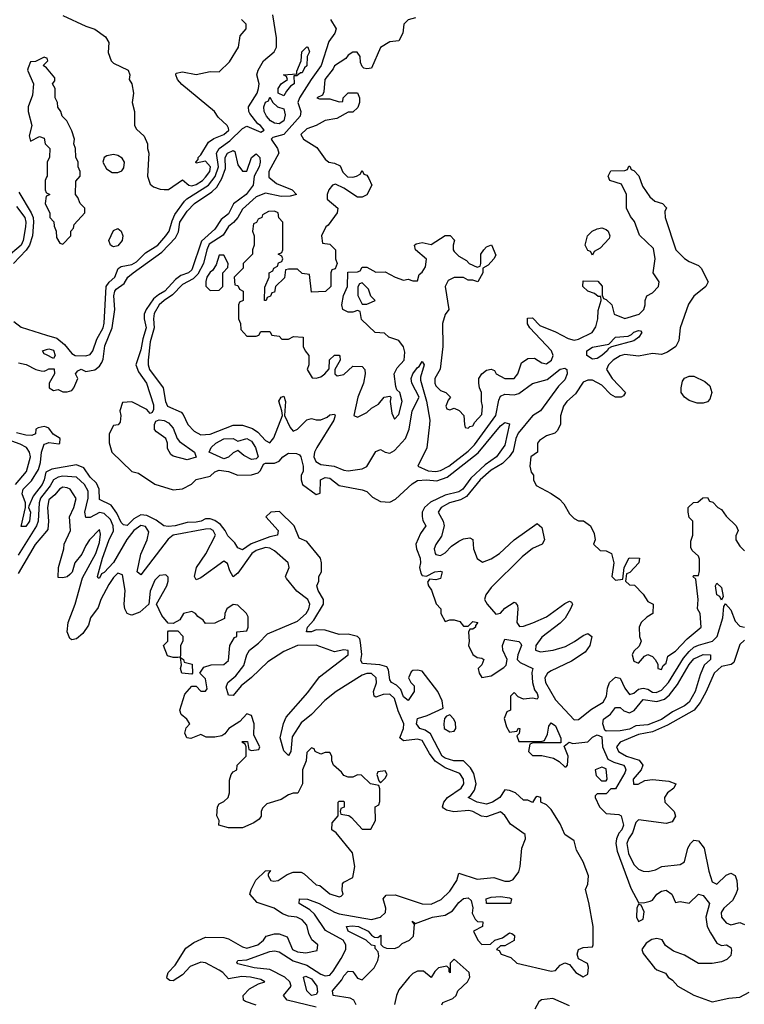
# Model space of a CAD drawing. Header units: inches. Extents: x 2601682 to 2755810, y 449311 to 584050.
# Tile 116 of 256: x 2659884 to 2663029, y 471512 to 475789. Entities that reach past the tile are written whole.
import ezdxf

# ---------------------------------------------------------------- set-up
doc = ezdxf.new("R2010")
doc.units = ezdxf.units.IN
doc.header["$MEASUREMENT"] = 0
doc.layers.add('C6457', color=7, linetype='Continuous')
doc.layers.add('C6467', color=7, linetype='Continuous')

msp = doc.modelspace()

# ---------------------------------------------------------------- linework, layer by layer
at = {"layer": 'C6457', "color": 2}
for points, elevation in [([(2660000, 475622.7), (2659990, 475626), (2659952, 475608), (2659930, 475606), (2659919.6, 475580.4), (2659918, 475570), (2659942.8, 475510), (2659939.1, 475460.9), (2659920.7, 475410), (2659920.7, 475390), (2659936, 475330), (2659924, 475284), (2659930, 475262), (2659970, 475282), (2659990, 475274), (2659994, 475250), (2660000, 475244)], 10), ([(2660000, 475580.7), (2659986, 475590), (2660000, 475604)], 10), ([(2660000, 475105), (2659994, 475090), (2659994, 475050), (2659998, 475038), (2660000, 475037)], 10), ([(2659879.8, 475039.8), (2659932.9, 474950), (2659941.7, 474930), (2659944, 474910), (2659939, 474850), (2659926, 474810), (2659912.1, 474787.9), (2659856.5, 474730)], 6), ([(2660000, 475023), (2659998, 475022), (2659994, 474990), (2660000, 474978)], 10), ([(2659870, 474978), (2659905.3, 474930), (2659910.2, 474910), (2659908.7, 474890), (2659899.1, 474830), (2659890.2, 474810), (2659824.7, 474755.3)], 2), ([(2659858.2, 474478.2), (2659890, 474453.4), (2660000, 474419.1)], 6), ([(2660000, 474333), (2659990, 474338), (2659982, 474350), (2660000, 474355.7)], 2), ([(2659878, 474298), (2659911.6, 474291.6), (2659954, 474270), (2659976.4, 474263.6), (2659990, 474262), (2660000, 474267)], 2), ([(2660000, 474018.7), (2659990, 474022), (2659963.6, 474016.4), (2659954, 474010), (2659952, 473990), (2659936.8, 473983.2), (2659910, 473983.6), (2659870, 473994)], 2), ([(2659865.3, 473770), (2659913, 473827), (2659929.8, 473890), (2659926.2, 473910), (2659912.8, 473930), (2659885.8, 473945.8), (2659850, 473958.5)], 6), ([(2660000, 473825), (2659996.7, 473823.3), (2659990.2, 473790), (2659981.1, 473770), (2659941.3, 473718.7), (2659923.6, 473676.4), (2659922, 473670), (2659930.2, 473650.2), (2659925.5, 473610), (2659910, 473587.6), (2659890, 473588), (2659908.3, 473670), (2659908, 473690), (2659893.6, 473730), (2659898.9, 473750), (2659934.3, 473785.7), (2659965.3, 473834.7), (2659973.8, 473866.2), (2659977.6, 473910), (2659990, 473944.7), (2660000, 473948.3)], 2), ([(2660000, 473743.3), (2659973.2, 473710), (2659967.3, 473690), (2659963.8, 473610), (2659956.5, 473590), (2659876.5, 473463.5)], 6), ([(2660000, 473567.1), (2659950, 473509.4), (2659877.4, 473382.6)], 10)]:
    msp.add_lwpolyline(points, dxfattribs=dict(at, elevation=elevation))
at = {"layer": 'C6467', "color": 2}
for points, elevation in [([(2660000, 474419.1), (2660045.1, 474405.1), (2660077.8, 474377.8), (2660110, 474338.4), (2660124, 474330), (2660170, 474328.9), (2660190, 474334.9), (2660201.3, 474350), (2660218, 474402), (2660245.3, 474450), (2660250.8, 474470.8), (2660258.7, 474630), (2660271.4, 474648.6), (2660295.8, 474670), (2660311.1, 474708.9), (2660323.5, 474716.5), (2660370, 474725.4), (2660390, 474736.9), (2660430, 474776.1), (2660482.6, 474810), (2660518.5, 474850), (2660532.8, 474870), (2660544.8, 474915.2), (2660557.4, 474942.5), (2660599.6, 475000.4), (2660609.2, 475010.8), (2660702.4, 475070), (2660731.7, 475108.3), (2660747.2, 475150), (2660737.1, 475210), (2660749.9, 475230.1), (2660796.4, 475263.6), (2660850, 475317.1), (2660870, 475326), (2660930, 475300.5), (2660945.2, 475310), (2660929.2, 475330), (2660917.1, 475337.1), (2660882, 475382), (2660877.6, 475390), (2660877.4, 475410), (2660913.8, 475470), (2660920.8, 475490), (2660923.1, 475510), (2660913.6, 475550), (2660918.7, 475570), (2660941.3, 475610), (2660988, 475650), (2660997.6, 475670), (2660998.2, 475710), (2660982.7, 475810)], 6), ([(2660070, 475806.8), (2660170, 475760.5), (2660210, 475747.7), (2660255.3, 475715.3), (2660271, 475690), (2660267.1, 475647.1), (2660281, 475610), (2660290, 475601), (2660354, 475570), (2660362, 475550), (2660358, 475530), (2660370.7, 475510.7), (2660377.3, 475470), (2660371.3, 475430), (2660382, 475390), (2660382, 475330), (2660390, 475314), (2660423.6, 475283.6), (2660438, 475250), (2660438, 475230), (2660444.7, 475210), (2660438, 475110), (2660450, 475074), (2660463.6, 475063.6), (2660492.7, 475052.7), (2660510, 475052), (2660530, 475052), (2660590, 475094), (2660618, 475070), (2660630, 475067.2), (2660650, 475072.7), (2660676.3, 475090), (2660690, 475104.9), (2660709.4, 475130), (2660712.3, 475150), (2660690, 475174), (2660650, 475166), (2660648, 475170), (2660658, 475182), (2660658, 475190), (2660670, 475202), (2660703.3, 475256.7), (2660726.6, 475273.4), (2660770, 475290.8), (2660791.2, 475310), (2660790, 475318), (2660784, 475330), (2660745.1, 475365.1), (2660729.2, 475390), (2660587.3, 475507.3), (2660569.2, 475530), (2660561.2, 475550), (2660563.2, 475556.8), (2660590, 475562.8), (2660650, 475550.8), (2660710, 475564), (2660750, 475562), (2660794.2, 475605.8), (2660834, 475670), (2660840.4, 475719.6), (2660866, 475750), (2660866, 475770), (2660846, 475790)], 10), ([(2661602, 475798), (2661570, 475788.7), (2661551.3, 475770), (2661546, 475730), (2661530, 475698), (2661490, 475693.2), (2661450, 475668.7), (2661410, 475578), (2661390, 475575.3), (2661378, 475578), (2661370, 475586), (2661363.1, 475603.1), (2661362, 475630), (2661348.4, 475648.4), (2661330, 475648.7), (2661310, 475635.3), (2661299.8, 475620.2), (2661250, 475588.7), (2661244.4, 475575.6), (2661208, 475530), (2661203.6, 475476.4), (2661198, 475462), (2661174, 475450), (2661184.7, 475444.7), (2661230, 475444.7), (2661270, 475432), (2661286, 475434), (2661288, 475450), (2661310, 475471.3), (2661350, 475472), (2661358, 475450), (2661358, 475430), (2661351.6, 475408.4), (2661330, 475388), (2661310, 475388), (2661259.8, 475360.2), (2661210, 475351.8), (2661170.5, 475329.5), (2661130, 475314.5), (2661104, 475290), (2661116, 475270), (2661173.4, 475233.4), (2661210, 475182.8), (2661226, 475170), (2661250, 475166), (2661274.4, 475154.4), (2661286.8, 475126.8), (2661306, 475106), (2661330, 475104.7), (2661346, 475110), (2661362, 475118), (2661370, 475134), (2661378, 475118), (2661390, 475114), (2661399.8, 475099.8), (2661412, 475070), (2661390, 475028), (2661370, 475018), (2661350, 475018), (2661290, 475058), (2661254.6, 475074.6), (2661242, 475070), (2661226, 475050), (2661218, 475030), (2661218, 475010), (2661264.7, 474970), (2661261, 474950), (2661222.8, 474897.2), (2661212, 474890), (2661194, 474850), (2661198, 474818), (2661230, 474814), (2661254, 474790), (2661254, 474750), (2661262, 474730), (2661252.7, 474707.3), (2661238, 474702), (2661234, 474690), (2661234, 474630), (2661211.6, 474608.4), (2661150, 474606), (2661142, 474682), (2661110, 474686), (2661090, 474706), (2661050, 474706), (2661038, 474702), (2661032.7, 474667.3), (2660994, 474630), (2660990, 474606), (2660978, 474602), (2660972, 474588), (2660958, 474582), (2660954, 474570), (2660946, 474570), (2660947.3, 474627.3), (2660966, 474670), (2660966, 474690), (2660982, 474698), (2660986, 474710), (2661002, 474718), (2661007.3, 474732.7), (2661022, 474738), (2661026, 474750), (2661022, 474762), (2661006, 474770), (2661022, 474778), (2661026, 474790), (2661026, 474910), (2661008.4, 474928.4), (2661006, 474950), (2660990, 474958), (2660963.6, 474956.4), (2660938, 474942), (2660934, 474930), (2660918, 474922), (2660912, 474908), (2660898, 474902), (2660894, 474870), (2660902, 474850), (2660902, 474810), (2660894, 474790), (2660894, 474770), (2660854, 474730), (2660854, 474710), (2660814, 474670), (2660818, 474638), (2660830, 474634), (2660838, 474618), (2660854, 474610), (2660854, 474570), (2660838, 474562), (2660834, 474550), (2660834, 474490), (2660842, 474470), (2660843.6, 474443.6), (2660870, 474414), (2660910, 474414), (2660922, 474418), (2660930, 474434), (2660970, 474434), (2660978, 474418), (2661010, 474414), (2661022, 474402), (2661050, 474402), (2661072.7, 474412.7), (2661114, 474410), (2661114, 474370), (2661122, 474350), (2661138, 474330), (2661138, 474290), (2661132, 474270), (2661152.7, 474232.7), (2661170, 474232), (2661190, 474238), (2661208, 474250), (2661227.3, 474272.7), (2661228.4, 474311.6), (2661250, 474332), (2661270, 474332), (2661272.7, 474327.3), (2661274, 474310), (2661252, 474270), (2661252, 474250), (2661262, 474242), (2661290, 474247.3), (2661330, 474284.7), (2661370, 474282), (2661382, 474270), (2661382.8, 474250), (2661376, 474210), (2661351, 474150), (2661334, 474070), (2661350, 474062), (2661390, 474082), (2661410, 474102), (2661440.4, 474119.6), (2661466, 474150), (2661490, 474154), (2661494, 474150), (2661492, 474130), (2661499.6, 474079.6), (2661510, 474054), (2661530, 474074), (2661544, 474130), (2661533.2, 474170), (2661521.2, 474181.2), (2661516, 474196), (2661508.7, 474250), (2661522.7, 474277.3), (2661552, 474310), (2661554.8, 474345.2), (2661550, 474368), (2661530, 474395.3), (2661486, 474410), (2661467.3, 474427.3), (2661426, 474430), (2661367.3, 474487.3), (2661362, 474522), (2661350, 474526), (2661330, 474518), (2661310, 474518), (2661286, 474530), (2661282, 474550), (2661288.7, 474591.3), (2661306, 474630), (2661307.3, 474692.7), (2661350, 474694), (2661362, 474698), (2661370, 474714), (2661390, 474714), (2661430, 474692), (2661470, 474694), (2661514, 474670), (2661550, 474658), (2661570, 474662), (2661590, 474654), (2661610, 474654), (2661618, 474682), (2661630, 474692), (2661644.7, 474715.3), (2661648.9, 474748.9), (2661602, 474790), (2661598, 474810), (2661604, 474816), (2661630, 474821), (2661670, 474812), (2661730, 474851.3), (2661751.6, 474851.6), (2661771.6, 474831.6), (2661764.7, 474810), (2661764.7, 474790), (2661770, 474782), (2661790, 474762), (2661823.6, 474743.6), (2661834, 474730), (2661870, 474714), (2661882, 474718), (2661886, 474730), (2661886, 474770), (2661898, 474790), (2661910, 474802), (2661931.6, 474811.6), (2661950, 474766), (2661942, 474750), (2661916.9, 474723.1), (2661894, 474710), (2661894, 474690), (2661872, 474650), (2661850, 474658), (2661830, 474658), (2661810, 474668.7), (2661770, 474669), (2661743.5, 474656.5), (2661731, 474630), (2661746, 474530), (2661730, 474508.7), (2661719.1, 474470), (2661721, 474370), (2661708.5, 474271.5), (2661684.9, 474230), (2661684.9, 474210), (2661690, 474198), (2661710, 474178), (2661734, 474170), (2661754, 474150), (2661743.6, 474136.4), (2661734, 474110), (2661738, 474098), (2661750, 474094), (2661770, 474102), (2661791.1, 474091.1), (2661812, 474070), (2661814, 474030), (2661818, 474018), (2661830, 474014), (2661838, 474022), (2661850, 474024.7), (2661859, 474041), (2661890, 474074), (2661893.2, 474110), (2661888, 474130), (2661888.7, 474170), (2661879, 474190), (2661876, 474210), (2661877.2, 474230), (2661890, 474251), (2661910, 474266), (2661930, 474271.3), (2661944.7, 474264.7), (2661952, 474250), (2661990, 474231), (2662030, 474231), (2662045.2, 474250), (2662062, 474298), (2662090, 474318), (2662118.8, 474318.8), (2662150, 474298), (2662170, 474294.8), (2662191.8, 474310), (2662199.3, 474330), (2662192.7, 474350), (2662098, 474450), (2662088.4, 474468.4), (2662087.3, 474492.7), (2662110, 474494), (2662140.7, 474460.7), (2662210, 474433.4), (2662264.6, 474404.6), (2662290, 474397.1), (2662310, 474401.6), (2662368.7, 474430), (2662384.5, 474455.5), (2662392.7, 474490), (2662394, 474526), (2662408, 474570), (2662406, 474586), (2662394, 474586), (2662379, 474599), (2662349.3, 474609.3), (2662328, 474630), (2662330, 474654), (2662392.7, 474652.7), (2662411.6, 474631.6), (2662412.7, 474592.7), (2662418, 474578), (2662430, 474574), (2662454, 474550), (2662464.7, 474510), (2662510, 474491.3), (2662572.7, 474510), (2662592.3, 474530), (2662599, 474550), (2662598, 474570), (2662606, 474590), (2662630, 474602), (2662657.2, 474630), (2662659.3, 474650), (2662632.7, 474690), (2662642.7, 474750), (2662634.5, 474794.5), (2662573.6, 474853.6), (2662552.9, 474912.9), (2662534.6, 474934.6), (2662518, 474970), (2662518, 475030), (2662495.3, 475075.3), (2662446, 475090), (2662438, 475110), (2662450, 475132), (2662510, 475134), (2662522, 475138), (2662527.3, 475152.7), (2662532.7, 475152.7), (2662538, 475138), (2662550, 475134), (2662570.8, 475110.8), (2662586.4, 475066.4), (2662619.6, 475019.6), (2662641, 475001), (2662674, 474990), (2662691.6, 474971.6), (2662684.7, 474955.3), (2662686, 474930), (2662732, 474790), (2662770, 474751.3), (2662790, 474738), (2662830, 474722), (2662842, 474710), (2662872, 474650), (2662862, 474630), (2662810, 474588), (2662787.1, 474552.9), (2662751.3, 474450), (2662744.7, 474395.3), (2662731.1, 474368.9), (2662695.3, 474344.7), (2662670, 474335.3), (2662630, 474339), (2662570, 474327), (2662510, 474335.3), (2662490, 474329.6), (2662459.3, 474310), (2662439.3, 474290), (2662430.7, 474270), (2662454.8, 474230), (2662514, 474170), (2662504.7, 474155.3), (2662494, 474150), (2662470, 474149), (2662450, 474161.2), (2662410, 474201.2), (2662370, 474222.7), (2662350, 474223.7), (2662330, 474214.5), (2662296.4, 474163.6), (2662258, 474130), (2662244.7, 474110), (2662231.6, 474068.4), (2662231.3, 474030), (2662217.3, 474002.7), (2662206.8, 473993.2), (2662170, 473982), (2662139.6, 473960.4), (2662132, 473950), (2662132, 473910), (2662102, 473890), (2662098, 473850), (2662103.6, 473823.6), (2662114, 473810), (2662114, 473790), (2662125.4, 473765.4), (2662190.9, 473730.9), (2662226.4, 473706.4), (2662245.4, 473685.4), (2662270, 473642), (2662290, 473622), (2662310, 473612), (2662331.6, 473611.6), (2662362, 473590), (2662376.9, 473556.9), (2662382, 473530), (2662374, 473510), (2662403.6, 473483.6), (2662430, 473482), (2662452, 473470), (2662462, 473430), (2662454, 473370), (2662470, 473354), (2662502, 473358), (2662508, 473410), (2662529, 473451), (2662574, 473450), (2662571.1, 473428.9), (2662532.7, 473387.3), (2662518, 473382), (2662514, 473350), (2662530, 473334), (2662552.7, 473332.7), (2662590, 473294), (2662610, 473262), (2662634, 473250), (2662632, 473210), (2662606, 473194), (2662582, 473170), (2662572, 473150), (2662574, 473110), (2662582, 473090), (2662572.7, 473067.3), (2662550, 473046), (2662542, 473030), (2662550, 473002), (2662570, 472994), (2662596.4, 473023.6), (2662610, 473032), (2662630, 473022), (2662642, 473010), (2662654, 472990), (2662654, 472970), (2662670, 472966), (2662676.4, 472983.6), (2662690, 472994), (2662696.4, 473023.6), (2662730, 473046), (2662780.8, 473099.2), (2662842, 473150), (2662838, 473210), (2662826, 473230), (2662828.7, 473270), (2662818, 473358), (2662806, 473370), (2662810, 473374), (2662830, 473374), (2662834.6, 473394.6), (2662834.6, 473445.4), (2662830, 473458), (2662803.1, 473483.1), (2662796.4, 473496.4), (2662796.4, 473523.6), (2662806, 473550), (2662806, 473610), (2662790, 473626), (2662786, 473650), (2662786, 473670), (2662808.4, 473691.6), (2662827.3, 473692.7), (2662848.4, 473711.6), (2662870, 473714), (2662878, 473698), (2662892.7, 473692.7), (2662914, 473670), (2662930, 473662), (2662950, 473632), (2662994, 473590), (2663002, 473570), (2662992.7, 473547.3), (2662992, 473530), (2663010, 473502), (2663030, 473482)], 10), ([(2661232.4, 475790), (2661257.3, 475750), (2661250.8, 475730), (2661225.1, 475694.9), (2661192.3, 475590), (2661148.1, 475530), (2661097.7, 475450), (2661090.3, 475430), (2661104.2, 475390), (2661101.3, 475370), (2661030, 475291.1), (2660982.4, 475277.6), (2660974.8, 475270), (2661003, 475230), (2661008.5, 475210), (2660964.9, 475130), (2660965.5, 475105.5), (2660997.8, 475077.8), (2661066.8, 475050), (2661084.7, 475030), (2661058, 475022), (2661018.5, 475021.5), (2660950, 475035.6), (2660910, 475020.3), (2660850, 474965.4), (2660830.1, 474929.9), (2660812, 474908), (2660789.5, 474890.5), (2660766.4, 474853.6), (2660706.4, 474813.6), (2660695.2, 474790), (2660681.1, 474730), (2660656.7, 474683.3), (2660636.4, 474663.6), (2660590, 474639.2), (2660546.6, 474593.4), (2660510, 474569.8), (2660489.6, 474550.4), (2660467.6, 474512.4), (2660464.1, 474490), (2660467.7, 474450), (2660449.4, 474390), (2660440.7, 474310), (2660440.7, 474290), (2660446.9, 474270), (2660506.7, 474190), (2660516.5, 474130), (2660525.7, 474110), (2660583.7, 474083.7), (2660593.3, 474073.3), (2660612.7, 474030), (2660641.1, 474001.1), (2660670, 473986), (2660710, 473988.2), (2660810, 474027.8), (2660850, 474027.1), (2660893.9, 474013.8), (2660917, 473997), (2660950, 473960.4), (2660970, 473950.6), (2660987, 473973), (2661024, 474070), (2661022, 474090), (2661007.7, 474132.3), (2661018, 474150), (2661030, 474154), (2661038, 474130), (2661033.4, 474070), (2661057, 474017), (2661070, 474002), (2661090, 474010.4), (2661130, 474050.7), (2661150, 474057.3), (2661170, 474050.6), (2661190, 474050.4), (2661217.7, 474062.3), (2661230, 474072.7), (2661250, 474076), (2661252.4, 474070), (2661247.3, 474050), (2661172.7, 473930), (2661163.6, 473910), (2661160.8, 473890), (2661169.4, 473869.4), (2661190, 473857.3), (2661249.3, 473849.3), (2661290, 473832), (2661310, 473828.7), (2661370, 473838), (2661390, 473848.2), (2661430, 473913.4), (2661450, 473922), (2661470.3, 473910.3), (2661490, 473906.3), (2661510, 473916.9), (2661557.8, 473970), (2661573.6, 474010), (2661587, 474090), (2661618, 474150), (2661585.1, 474210), (2661582.4, 474230), (2661590, 474250.6), (2661610, 474278.8), (2661617.5, 474282.5), (2661630, 474304.7), (2661638.8, 474290), (2661623.1, 474236.9), (2661623.1, 474223.1), (2661650, 474132), (2661663.6, 474050), (2661662.8, 474030), (2661651.2, 473928.8), (2661611.3, 473850), (2661656, 473830), (2661690, 473826.2), (2661710, 473830.2), (2661746.3, 473850), (2661830, 473915.2), (2661857.6, 473942.4), (2661950.8, 474070), (2661963.1, 474136.9), (2661970, 474153.4), (2661990, 474162), (2662030, 474159), (2662050, 474164.9), (2662110, 474208.4), (2662173.9, 474226.1), (2662230, 474270.4), (2662250, 474274.8), (2662258, 474270), (2662260.7, 474250), (2662250, 474225.2), (2662223.1, 474196.9), (2662144.4, 474090), (2662110, 474067.8), (2662047, 473993), (2662037.1, 473970), (2662025.4, 473914.6), (2662008.9, 473890), (2661978.9, 473861.1), (2661930, 473831.8), (2661882, 473790), (2661822.6, 473717.4), (2661796.5, 473703.5), (2661749.5, 473690.5), (2661712.4, 473670), (2661700.4, 473650), (2661721.7, 473610), (2661726, 473590), (2661715.1, 473544.9), (2661690, 473509.2), (2661682, 473490), (2661686.7, 473470), (2661690, 473465.5), (2661710, 473461.3), (2661730, 473473), (2661757.8, 473502.2), (2661790, 473523.1), (2661810, 473534), (2661838, 473538), (2661850.4, 473530.4), (2661853.7, 473490), (2661869, 473449), (2661892.7, 473432.7), (2661930, 473447.5), (2661965.7, 473470), (2662030, 473528.9), (2662130, 473600.7), (2662150, 473582.8), (2662162, 473530), (2662151, 473510), (2662110, 473491.3), (2662064.1, 473455.9), (2661930, 473322), (2661907.2, 473290), (2661901.6, 473270), (2661912.4, 473250), (2661950, 473207.3), (2661970, 473210.5), (2661990, 473232.4), (2662030, 473258.8), (2662036.3, 473256.3), (2662044, 473244), (2662045.5, 473230), (2662042, 473170), (2662053.2, 473153.2), (2662070, 473154), (2662111.6, 473168.4), (2662170, 473194.9), (2662250, 473253), (2662270, 473262.8), (2662279.1, 473259.1), (2662282.8, 473250), (2662274.9, 473230), (2662251.3, 473188.7), (2662230, 473167.3), (2662150, 473106), (2662124.2, 473070), (2662123, 473050), (2662143.6, 473043.6), (2662199, 473050), (2662253.5, 473066.5), (2662292.6, 473087.4), (2662330, 473114.4), (2662350, 473122), (2662366.8, 473110), (2662358.9, 473070), (2662338, 473042), (2662278.3, 473001.7), (2662190, 472961), (2662174, 472950), (2662163.1, 472930), (2662166.3, 472910), (2662210, 472834.4), (2662290, 472748.2), (2662310, 472748.7), (2662365.6, 472794.4), (2662415.9, 472824.1), (2662430.9, 472850), (2662435.5, 472884.5), (2662444.4, 472910), (2662470, 472932.4), (2662490, 472928), (2662510, 472885.5), (2662530, 472857.1), (2662550, 472863.7), (2662570, 472880.3), (2662590, 472885.5), (2662610, 472880.3), (2662630, 472868.3), (2662646.2, 472866.2), (2662670, 472876.1), (2662699.8, 472910), (2662764.7, 473015.3), (2662790, 473045), (2662810, 473062.6), (2662830, 473072.3), (2662891.4, 473088.6), (2662910.7, 473109.3), (2662935.8, 473190), (2662940.1, 473239.9), (2662948, 473252), (2662970, 473226), (2662990, 473176.3), (2663010, 473154.4), (2663030, 473150.4)], 6), ([(2660000, 475604), (2660006, 475610), (2660002, 475622), (2660000, 475622.7)], 10), ([(2660000, 474978), (2660014, 474950), (2660014, 474930), (2660031.6, 474911.6), (2660032.7, 474892.7), (2660042, 474870), (2660043.6, 474843.6), (2660058, 474818), (2660070, 474814), (2660106, 474850), (2660106, 474870), (2660116.4, 474883.6), (2660120.4, 474899.6), (2660166, 474950), (2660166, 474970), (2660146, 474990), (2660136.4, 475016.4), (2660126, 475030), (2660127.3, 475087.3), (2660146, 475110), (2660146, 475130), (2660138, 475150), (2660138, 475170), (2660127.3, 475192.7), (2660126, 475230), (2660118, 475250), (2660122, 475270), (2660110, 475306), (2660088, 475350), (2660068, 475370), (2660062, 475390), (2660049, 475409), (2660048, 475430), (2660038, 475450), (2660038, 475490), (2660026, 475510), (2660036.4, 475523.6), (2660036.4, 475536.4), (2660000.4, 475580.4), (2660000, 475580.7)], 10), ([(2660000, 475244), (2660014, 475230), (2660012.7, 475192.7), (2660002, 475170), (2660002, 475110), (2660000, 475105)], 10), ([(2660000, 474267), (2660010, 474272), (2660032.7, 474272.7), (2660034, 474250), (2660012, 474210), (2660012, 474190), (2660030, 474178), (2660050, 474182), (2660070, 474172), (2660090, 474172), (2660110, 474178), (2660119, 474190), (2660135.3, 474230), (2660126, 474250), (2660136.4, 474263.6), (2660149.6, 474270.4), (2660170, 474261), (2660210, 474268), (2660230, 474284), (2660239.8, 474300.3), (2660245.6, 474314.4), (2660252.5, 474372.5), (2660284.5, 474450), (2660295.8, 474530), (2660292.6, 474590), (2660295.8, 474610), (2660302, 474618), (2660336.6, 474643.4), (2660353.6, 474670), (2660376.2, 474690), (2660501.1, 474778.9), (2660559.1, 474840.9), (2660572.3, 474867.7), (2660579.2, 474910), (2660610, 474957), (2660642.9, 474990), (2660718.1, 475041.8), (2660738.7, 475061.3), (2660760.3, 475099.7), (2660776.8, 475143.2), (2660775.1, 475190), (2660786, 475210), (2660810, 475220.7), (2660816.7, 475216.7), (2660830, 475158), (2660850, 475131), (2660870, 475131.3), (2660890, 475191), (2660910, 475206), (2660926, 475190), (2660927.3, 475170), (2660923, 475150), (2660900.7, 475110), (2660897.1, 475070), (2660866.4, 475030), (2660811.4, 474988.6), (2660790, 474945.6), (2660758.5, 474921.4), (2660730, 474879.5), (2660673.2, 474826.8), (2660630, 474702), (2660615.8, 474690), (2660582.7, 474677.3), (2660559.6, 474660.4), (2660513.4, 474610), (2660485.4, 474594.6), (2660464, 474576), (2660432.9, 474530), (2660424.4, 474510), (2660423.1, 474490), (2660432.9, 474450), (2660417.3, 474402.7), (2660410, 474355.3), (2660388, 474290), (2660399.5, 474259.5), (2660433.4, 474210), (2660464.7, 474115.3), (2660464.7, 474095.3), (2660458, 474082), (2660450, 474078), (2660436, 474096), (2660370, 474128.7), (2660330, 474126), (2660318, 474090), (2660322, 474070), (2660319.6, 474040.4), (2660311.6, 474028.4), (2660290, 474026), (2660271.3, 473990), (2660271.6, 473951.6), (2660282.8, 473910), (2660370, 473826.8), (2660398.5, 473818.5), (2660470, 473771), (2660550, 473747.3), (2660590, 473751.3), (2660628.9, 473771.1), (2660650, 473791.3), (2660710, 473806.8), (2660730, 473824.7), (2660750, 473832), (2660790, 473826.8), (2660831.1, 473811.1), (2660890, 473811.3), (2660919, 473821), (2660928.9, 473831.1), (2660942, 473858), (2660950, 473862), (2660990, 473862), (2661009.4, 473870.6), (2661025.2, 473890), (2661050, 473905.5), (2661085.2, 473905.2), (2661098.4, 473898.4), (2661104, 473890), (2661114.4, 473850), (2661114, 473826), (2661106, 473810), (2661104.7, 473790), (2661111.3, 473770), (2661170, 473726), (2661187.3, 473732.7), (2661188.7, 473790), (2661210, 473800.7), (2661230, 473797.3), (2661270, 473764.9), (2661370, 473746.8), (2661390, 473738.8), (2661414.9, 473714.9), (2661450, 473696.3), (2661490, 473693), (2661514.5, 473705.5), (2661586.7, 473773.3), (2661610, 473786.7), (2661649.8, 473790.2), (2661694.2, 473785.8), (2661738.5, 473801.5), (2661873, 473907), (2661970, 474024.9), (2661990, 474038.8), (2662010, 474034), (2661990, 473941.2), (2661953.7, 473890), (2661904.1, 473855.9), (2661842.6, 473797.4), (2661807, 473750), (2661790, 473738), (2661730, 473723.1), (2661667.2, 473692.8), (2661641.3, 473670), (2661630.4, 473650), (2661630.4, 473630.4), (2661633.2, 473613.2), (2661646, 473590), (2661623.4, 473556.6), (2661602.8, 473510), (2661606, 473490), (2661622, 473450), (2661624, 473430), (2661618.8, 473410), (2661625.4, 473385.4), (2661630, 473374), (2661650, 473372), (2661686, 473390), (2661710, 473393.4), (2661718, 473390), (2661710, 473362), (2661690, 473355.3), (2661662, 473358), (2661654, 473346), (2661658, 473330), (2661671, 473311), (2661691.1, 473251.1), (2661712, 473230), (2661712, 473210), (2661730, 473174), (2661750, 473182), (2661770, 473182), (2661794, 473174), (2661810, 473154), (2661830, 473154), (2661850, 473174), (2661872, 473170), (2661862, 473158), (2661862, 473150), (2661850, 473142), (2661838, 473142), (2661831.3, 473128.7), (2661834.8, 473090), (2661831.3, 473070), (2661850.8, 473030.8), (2661870, 473018), (2661890, 473016), (2661898, 473010), (2661890, 472986), (2661874, 472970), (2661878, 472950), (2661890, 472932), (2661930, 472938), (2661985.6, 472974.4), (2661994.8, 472985.2), (2661999.3, 473010), (2661980.9, 473050), (2661979.5, 473070), (2661990, 473097.3), (2662050, 473087.3), (2662059.5, 473079.5), (2662061.6, 473070), (2662045.5, 473030), (2662042.8, 473010), (2662056.1, 472996.1), (2662110.6, 472970.6), (2662107.3, 472952.7), (2662110.3, 472910), (2662118, 472878), (2662130, 472862), (2662134.4, 472845.6), (2662130, 472838), (2662110, 472842), (2662070, 472838), (2662047.3, 472847.3), (2662030, 472866), (2662014, 472850), (2662014, 472790), (2661998, 472782), (2661987.1, 472752.9), (2661996.9, 472716.9), (2662010, 472694), (2662042, 472698), (2662048.4, 472711.6), (2662054, 472710), (2662052, 472688), (2662042, 472678), (2662050, 472654), (2662147.3, 472652.7), (2662162, 472658), (2662175.3, 472684.7), (2662180.4, 472719.6), (2662190, 472734), (2662210, 472722), (2662232.7, 472667.3), (2662232.7, 472647.3), (2662112.7, 472647.3), (2662098, 472642), (2662092, 472610), (2662110, 472592), (2662150, 472592), (2662200.7, 472580.7), (2662225.8, 472565.8), (2662250, 472542.8), (2662256, 472544), (2662262, 472550), (2662264, 472590), (2662247.3, 472632.7), (2662268.9, 472651.1), (2662285.4, 472645.4), (2662350, 472651.3), (2662370, 472672), (2662390, 472682), (2662410, 472674), (2662413.7, 472630), (2662437.1, 472577.1), (2662463.1, 472563.1), (2662504, 472550), (2662510, 472542.8), (2662515.3, 472530), (2662510, 472517.2), (2662470, 472448), (2662450, 472448), (2662430, 472426), (2662390, 472426), (2662382, 472418), (2662382, 472410), (2662401, 472370), (2662430, 472341), (2662484, 472336), (2662494, 472330), (2662504, 472290), (2662498, 472270), (2662484.9, 472255.1), (2662474, 472230), (2662471.7, 472210), (2662476.5, 472176.5), (2662536.1, 472016.1), (2662570, 471954), (2662592, 471952), (2662620.2, 471959.8), (2662630, 471964.7), (2662650, 471990.5), (2662670, 472003), (2662690, 472007.3), (2662714.8, 471990), (2662730, 471954), (2662750, 471958.8), (2662790, 471951), (2662830, 471990.8), (2662850, 471984), (2662878, 471950), (2662861.6, 471890), (2662868, 471850), (2662881.7, 471821.7), (2662910, 471777.3), (2662930, 471766.8), (2662952, 471770), (2662970, 471758), (2662973.2, 471746.8), (2662970, 471724), (2662953, 471707), (2662930, 471696), (2662889.3, 471689.3), (2662830, 471689.2), (2662770, 471725.2), (2662722, 471742), (2662687.5, 471767.5), (2662672.3, 471792.3), (2662650, 471797.2), (2662627.1, 471792.9), (2662602.5, 471777.5), (2662584, 471750), (2662590, 471732), (2662638.8, 471670), (2662650, 471660.7), (2662686.4, 471646.4), (2662698, 471630), (2662716.8, 471616.8), (2662741, 471590), (2662810, 471550.7), (2662890, 471523), (2662962, 471538), (2663010, 471542), (2663050, 471564)], 2), ([(2660000, 475037), (2660014, 475030), (2660000, 475023)], 10), ([(2660000, 474355.7), (2660010, 474358.8), (2660030, 474353), (2660038, 474330), (2660030, 474318), (2660000, 474333)], 2), ([(2660000, 473948.3), (2660010, 473952), (2660053.6, 473946.4), (2660058, 473950), (2660059, 473970), (2660028.7, 473988.7), (2660010, 474015.3), (2660000, 474018.7)], 2), ([(2661344.5, 471510), (2661334, 471530), (2661318.3, 471538.3), (2661244, 471550), (2661242, 471570), (2661282, 471618), (2661290, 471636), (2661310, 471656), (2661330, 471654), (2661350, 471624.7), (2661370, 471618), (2661422, 471670), (2661438.6, 471701.4), (2661442, 471722), (2661439, 471739), (2661426, 471754), (2661426, 471766), (2661410, 471768), (2661388, 471790), (2661309.3, 471830), (2661302, 471850), (2661326.9, 471853.1), (2661354.8, 471850), (2661396, 471830), (2661410, 471811.3), (2661423.6, 471803.6), (2661438, 471802), (2661451.6, 471811.6), (2661451.6, 471771.6), (2661461, 471761), (2661476, 471756), (2661510, 471754.8), (2661530, 471761), (2661544.5, 471775.5), (2661575.3, 471790), (2661592.3, 471807.7), (2661598, 471858), (2661587.3, 471872.7), (2661602, 471862), (2661675.3, 471890), (2661730, 471899.3), (2661761.7, 471918.3), (2661790, 471953.4), (2661810, 471970.7), (2661830, 471974.8), (2661842.8, 471962.8), (2661851.1, 471931.1), (2661847.9, 471907.9), (2661861, 471881), (2661871.3, 471871.3), (2661894, 471870), (2661892, 471850), (2661854, 471830), (2661872, 471790), (2661890, 471772), (2661927.3, 471772.7), (2661946, 471790), (2661979, 471801), (2662010, 471822), (2662019.6, 471819.6), (2662032, 471810), (2662030.7, 471789.3), (2661990, 471766), (2661970, 471766), (2661954, 471750), (2661964.7, 471744.7), (2661974, 471730), (2662015.3, 471715.3), (2662042, 471690), (2662190, 471656), (2662210, 471658), (2662230, 471682), (2662250, 471691.3), (2662270, 471684.7), (2662298, 471650), (2662330, 471631.3), (2662350, 471642), (2662352.7, 471672.7), (2662348.4, 471688.4), (2662309, 471709), (2662304, 471730), (2662309, 471750), (2662330, 471758.8), (2662370, 471762), (2662373.2, 471770), (2662372.3, 471850), (2662354.5, 471954.5), (2662339, 472010), (2662350, 472034), (2662352, 472070), (2662329.4, 472130), (2662301.2, 472181.2), (2662290, 472222), (2662249.3, 472249.3), (2662230, 472295.3), (2662190, 472358), (2662170, 472378), (2662146, 472390), (2662146, 472410), (2662130, 472414), (2662122, 472410), (2662110, 472388), (2662090, 472398), (2662070, 472398), (2662035.3, 472430), (2662010, 472441.2), (2661990, 472444), (2661967.3, 472410), (2661936, 472390), (2661910, 472381.6), (2661868.7, 472390), (2661829.7, 472409.6), (2661841.6, 472418.4), (2661858.3, 472441.7), (2661864.7, 472470), (2661854.2, 472514.2), (2661839.8, 472539.7), (2661810, 472569.4), (2661768, 472570), (2661730, 472581.3), (2661717, 472590), (2661666.1, 472686.1), (2661643.3, 472703.3), (2661621.2, 472710), (2661606, 472730), (2661610, 472754), (2661653, 472767), (2661722, 472798), (2661717.2, 472830), (2661699.3, 472870), (2661630, 472959), (2661610, 472964), (2661590, 472962), (2661583.5, 472956.5), (2661571.3, 472930), (2661581, 472910), (2661595.5, 472895.5), (2661596.4, 472870), (2661570, 472832), (2661550, 472847), (2661538.7, 472878.7), (2661518.7, 472898.7), (2661498, 472910), (2661490, 472921.2), (2661485.1, 472965.1), (2661477.1, 472977.1), (2661446.4, 472986.4), (2661372, 472992), (2661364.8, 473004.8), (2661368.4, 473031.6), (2661363, 473083), (2661359.6, 473099.6), (2661349.6, 473109.6), (2661310, 473119.3), (2661270, 473118), (2661210, 473137.2), (2661170, 473138), (2661150, 473129.7), (2661129, 473130), (2661133.2, 473150), (2661159.8, 473180.3), (2661202.7, 473250), (2661202.7, 473270), (2661179, 473310), (2661174, 473330), (2661182, 473350), (2661182, 473370), (2661194, 473390), (2661194, 473430), (2661188.7, 473450), (2661130, 473522), (2661096.4, 473536.4), (2661075.3, 473590), (2661011.9, 473651.9), (2660974, 473650), (2660952, 473630), (2661006, 473570), (2661002, 473550), (2660970, 473543), (2660887.9, 473512.1), (2660850, 473486), (2660830, 473495.3), (2660817.2, 473517.2), (2660786.9, 473546.9), (2660775.6, 473570), (2660755.5, 473595.5), (2660730, 473613.6), (2660710, 473621.3), (2660690, 473620.5), (2660670.7, 473610), (2660650, 473605.7), (2660610, 473604.7), (2660558, 473590), (2660527.9, 473587.9), (2660509.7, 473589.7), (2660475.2, 473615.2), (2660435.6, 473635.6), (2660410, 473638), (2660379.2, 473620.8), (2660350, 473591.5), (2660334.5, 473594.5), (2660324.4, 473604.4), (2660305.5, 473645.5), (2660280.2, 473680.2), (2660230, 473705.2), (2660228.2, 473750), (2660216.2, 473776.2), (2660190, 473802), (2660162.5, 473842.5), (2660130, 473855.3), (2660023, 473837), (2660000, 473825)], 2), ([(2661170, 471499.3), (2661045.2, 471530), (2661029.2, 471550), (2661061.3, 471590), (2661055.8, 471610), (2661034.3, 471630), (2660970, 471662.9), (2660902, 471670), (2660830, 471688), (2660826.6, 471693.4), (2660830, 471702), (2660870, 471705.5), (2660970, 471740.7), (2660990, 471743.9), (2661010, 471739.7), (2661070, 471700.6), (2661130, 471682), (2661190, 471643.2), (2661210, 471635.3), (2661230, 471638.9), (2661244.9, 471655.1), (2661279.3, 471710), (2661298.7, 471750), (2661299.8, 471770), (2661287.6, 471790), (2661211.6, 471831.6), (2661163.7, 471903.7), (2661142.4, 471922.4), (2661096, 471950), (2661098, 471970), (2661132.3, 471967.7), (2661184, 471950), (2661250, 471911.4), (2661270, 471904.2), (2661410, 471880.8), (2661449.7, 471890.3), (2661471.3, 471910), (2661472.8, 471930), (2661462, 471970), (2661474.5, 471985.5), (2661513.4, 471986.6), (2661630, 471948.8), (2661670, 471946), (2661713.1, 471966.9), (2661750, 472003), (2661780.7, 472050), (2661790, 472082), (2661870, 472056), (2661942.4, 472062.4), (2661990, 472046.4), (2662010, 472046.4), (2662025.8, 472054.2), (2662050, 472087.7), (2662056.4, 472110), (2662064, 472190), (2662078.9, 472230), (2662077.6, 472250), (2662014.7, 472294.7), (2661990, 472331.8), (2661970, 472347.8), (2661910, 472325.4), (2661888.5, 472328.5), (2661850, 472349.6), (2661833.2, 472353.2), (2661768.3, 472348.3), (2661735.6, 472355.6), (2661723.3, 472363.3), (2661719.3, 472370), (2661724.5, 472390), (2661740.7, 472410), (2661799.7, 472450), (2661810.9, 472470), (2661809.8, 472490), (2661793.8, 472513.8), (2661730, 472539), (2661687.5, 472567.5), (2661661.9, 472601.9), (2661630, 472657.2), (2661610, 472664.2), (2661550, 472656), (2661533.2, 472670), (2661549.6, 472710), (2661551.1, 472730), (2661526.2, 472786.2), (2661510, 472839.5), (2661490, 472859.1), (2661461.8, 472858.2), (2661430, 472846), (2661422, 472850), (2661419.5, 472870), (2661432.2, 472907.8), (2661431.1, 472930), (2661410, 472948.2), (2661390, 472948.5), (2661370, 472940.9), (2661257, 472870), (2661208.8, 472831.2), (2661150, 472771.1), (2661105.1, 472734.9), (2661066.8, 472673.2), (2661060.5, 472610), (2661050, 472593.2), (2661030, 472613.2), (2661014.3, 472670), (2661028.7, 472731.3), (2661040.6, 472759.4), (2661134.3, 472865.7), (2661185.1, 472934.9), (2661309.3, 473030), (2661308.9, 473048.9), (2661290, 473051.2), (2661250, 473043.5), (2661170, 473071.3), (2661090, 473070.9), (2661030, 473043.8), (2660961, 472999), (2660890, 472931.3), (2660844.5, 472895.5), (2660810, 472853.2), (2660790, 472854), (2660779.6, 472890), (2660787, 472910), (2660821.4, 472938.6), (2660856.2, 472983.8), (2660869.8, 473030.2), (2660880.5, 473050), (2660919.9, 473080.1), (2660958.5, 473121.5), (2661090, 473175.8), (2661127.3, 473210), (2661139.3, 473230), (2661143.1, 473250), (2661133.7, 473270), (2661086.2, 473306.2), (2661041, 473361), (2661037, 473370), (2661053.6, 473410), (2661049.6, 473430), (2660990, 473482.2), (2660970, 473494), (2660950, 473496.2), (2660910, 473483.8), (2660891.6, 473470), (2660830, 473384.5), (2660810, 473369.3), (2660795.2, 473395.2), (2660786, 473426), (2660770, 473436.9), (2660670, 473364.7), (2660650, 473356), (2660641.6, 473370), (2660651.2, 473410), (2660691.1, 473468.9), (2660732.9, 473550), (2660723.6, 473570), (2660710, 473576.8), (2660690, 473575.5), (2660550, 473549.8), (2660528.2, 473531.8), (2660410, 473377.2), (2660394, 473390), (2660410, 473466.8), (2660437.4, 473530), (2660444.6, 473564.6), (2660430, 473588), (2660410, 473591.8), (2660379.1, 473570), (2660349.2, 473530.8), (2660290, 473431.3), (2660250, 473387.3), (2660238, 473382), (2660230, 473362.7), (2660223.7, 473363.7), (2660221.2, 473370), (2660242.3, 473450), (2660270, 473526.4), (2660290.8, 473569.2), (2660288.9, 473590), (2660277.2, 473617.2), (2660250, 473644.5), (2660230, 473648.7), (2660190, 473626), (2660170, 473626), (2660165.6, 473650), (2660180.7, 473710), (2660180.9, 473740.9), (2660165.3, 473770), (2660130, 473802.2), (2660070, 473806.6), (2660050, 473802.3), (2660029.5, 473790.5), (2660016.3, 473763.7), (2660000, 473743.3)], 6), ([(2660910, 471507.3), (2660863.2, 471523.2), (2660855.3, 471530), (2660853.2, 471550), (2660880.8, 471579.2), (2660919.5, 471600.5), (2660948, 471610), (2660930, 471619), (2660886, 471630), (2660847.8, 471632.2), (2660790, 471622), (2660765.2, 471650), (2660750, 471659.5), (2660690, 471691.8), (2660670, 471694), (2660623.8, 471676.2), (2660590, 471639), (2660550, 471614), (2660535.3, 471615.3), (2660524, 471624), (2660522, 471630), (2660528.7, 471650), (2660558.6, 471681.4), (2660604.2, 471755.8), (2660639.5, 471780.5), (2660690, 471804), (2660770, 471802.4), (2660790, 471796.4), (2660850, 471762), (2660870, 471755.8), (2660917.2, 471770), (2660941.2, 471790), (2660952.9, 471807.1), (2660990, 471818), (2661010, 471818), (2661044.7, 471804.7), (2661068.2, 471750), (2661090, 471739.3), (2661125.2, 471734.8), (2661175.3, 471744.7), (2661178, 471770), (2661152.3, 471792.3), (2661139.3, 471819.3), (2661130, 471855.3), (2661110, 471879), (2661086, 471890), (2661050, 471895.1), (2661024.5, 471904.5), (2660988, 471930), (2660914.6, 471954.6), (2660882, 471990), (2660888, 472010), (2660909.1, 472050.9), (2660950, 472092), (2660972.7, 472092.7), (2660962, 472078), (2660962, 472070), (2660974, 472050), (2660986, 472046), (2661006, 472050), (2661044, 472076), (2661070, 472086), (2661105.4, 472085.4), (2661118.8, 472078.8), (2661170, 472031.3), (2661187.1, 472027.1), (2661230, 471991), (2661270, 471978), (2661279, 471981), (2661288, 471990), (2661284, 472004), (2661285.2, 472034.8), (2661290, 472042), (2661330, 472062), (2661339, 472110), (2661328.7, 472170), (2661257.2, 472257.2), (2661238, 472270), (2661240.4, 472299.6), (2661266, 472330), (2661266, 472390), (2661270, 472394), (2661290, 472394), (2661292, 472390), (2661291.6, 472368.4), (2661278, 472362), (2661274, 472350), (2661278, 472338), (2661311.6, 472331.6), (2661323.6, 472323.6), (2661370, 472272), (2661407.3, 472272.7), (2661428, 472310), (2661426, 472370), (2661442, 472378), (2661447.3, 472392.7), (2661447.3, 472447.3), (2661442, 472462), (2661406, 472470), (2661367.3, 472507.3), (2661350, 472508), (2661330, 472498), (2661310, 472498), (2661290, 472506), (2661280.4, 472520.4), (2661246, 472550), (2661238, 472570), (2661238, 472590), (2661230, 472606), (2661210, 472606), (2661190, 472598), (2661166, 472610), (2661162, 472622), (2661150, 472626), (2661130, 472606), (2661126.8, 472570), (2661111.3, 472530), (2661111.3, 472470), (2661091, 472429), (2661070, 472428.7), (2661050, 472422), (2661018, 472402), (2660956.9, 472383.1), (2660936.9, 472363.1), (2660931.3, 472350), (2660931.1, 472328.9), (2660923.6, 472316.4), (2660899.6, 472300.4), (2660850, 472278), (2660790, 472279), (2660748, 472290), (2660748.7, 472310), (2660739, 472330), (2660742, 472370), (2660750, 472382), (2660770, 472392), (2660788, 472410), (2660794, 472430), (2660794.6, 472485.4), (2660802, 472510), (2660810, 472522), (2660826, 472530), (2660828, 472550), (2660866, 472590), (2660866, 472630), (2660862, 472642), (2660848, 472650), (2660850, 472654), (2660872.7, 472652.7), (2660878, 472618), (2660890, 472614), (2660922, 472618), (2660926, 472630), (2660900.4, 472680.4), (2660902, 472730), (2660890, 472766), (2660870, 472774), (2660839.3, 472740.7), (2660791.3, 472710), (2660773.7, 472686.3), (2660761.4, 472678.6), (2660730, 472672), (2660692.9, 472672.9), (2660670, 472684), (2660627, 472667), (2660609, 472670), (2660600.9, 472690), (2660606.8, 472713.2), (2660622, 472730), (2660608.7, 472750), (2660584, 472770), (2660579, 472790), (2660600.4, 472859.6), (2660630, 472894), (2660650, 472894), (2660670, 472872), (2660690, 472872), (2660697.2, 472882.8), (2660690, 472926), (2660666, 472950), (2660683.1, 472976.9), (2660714, 472986), (2660770, 472987.3), (2660790, 473004.7), (2660795.3, 473070), (2660815.3, 473104.7), (2660826, 473110), (2660826, 473130), (2660870, 473134), (2660875.3, 473150), (2660875.3, 473195.3), (2660868, 473210), (2660830, 473246), (2660810, 473248), (2660782, 473230), (2660774, 473210), (2660772.7, 473187.3), (2660730, 473168), (2660690, 473166), (2660680.4, 473180.4), (2660656.4, 473196.4), (2660646, 473210), (2660630, 473218), (2660594, 473210), (2660578, 473182), (2660550, 473166), (2660527.3, 473167.3), (2660500.2, 473200.2), (2660478, 473250), (2660522, 473330), (2660528, 473350), (2660527.3, 473367.3), (2660518, 473378), (2660490, 473374), (2660470, 473354), (2660450, 473306), (2660444.7, 473250), (2660404.4, 473215.6), (2660370, 473202.7), (2660364.1, 473204.1), (2660349.6, 473209.6), (2660339.5, 473230), (2660337, 473250), (2660342, 473310), (2660330, 473378), (2660310, 473385.2), (2660290, 473366), (2660270, 473336), (2660235.5, 473270), (2660223.8, 473236.2), (2660190.8, 473190), (2660181.6, 473158.4), (2660158, 473122), (2660130, 473099), (2660110, 473095.3), (2660101.2, 473101.2), (2660089.3, 473129.3), (2660093.6, 473170), (2660123.6, 473250), (2660155.8, 473364.2), (2660214, 473470), (2660230, 473518), (2660234, 473554), (2660230, 473574), (2660186.4, 473530), (2660170, 473505.2), (2660153.3, 473466.7), (2660123, 473430), (2660110.6, 473389.4), (2660101.4, 473378.6), (2660090, 473369.2), (2660070, 473364), (2660050, 473366), (2660052.3, 473410), (2660074.5, 473490), (2660076, 473510), (2660104, 473570), (2660099, 473630), (2660118, 473670), (2660128.7, 473708.7), (2660102, 473750), (2660090, 473756), (2660070, 473758), (2660056, 473750), (2660035.3, 473724.7), (2660010, 473704), (2660004.6, 473670), (2660008.8, 473610), (2660006, 473574), (2660000, 473567.1)], 10), ([(2663030, 473094), (2663010, 473074.5), (2662983.1, 472996.9), (2662971.8, 472988.2), (2662930, 472979.1), (2662898, 472950), (2662864, 472870), (2662837.1, 472822.9), (2662811, 472789), (2662695.8, 472724.2), (2662630, 472695), (2662570, 472683.8), (2662490.5, 472650), (2662474, 472630), (2662483.1, 472610), (2662490, 472604.9), (2662517.3, 472590), (2662572.4, 472572.4), (2662588.4, 472550), (2662581.6, 472530), (2662547.2, 472490), (2662547.6, 472467.6), (2662568.7, 472468.7), (2662596.6, 472483.4), (2662630, 472488.3), (2662701.3, 472481.3), (2662731.3, 472470), (2662722.8, 472450), (2662696.3, 472430), (2662682, 472410), (2662683.8, 472390), (2662724.9, 472350), (2662730.5, 472329.5), (2662715.5, 472304.5), (2662690, 472297), (2662570, 472312.8), (2662557.8, 472302.2), (2662543.2, 472256.8), (2662526, 472230), (2662519.1, 472210), (2662526.8, 472166.8), (2662550, 472119.1), (2662570, 472099.3), (2662590, 472090.5), (2662612.1, 472087.9), (2662644.1, 472095.9), (2662670.9, 472110.9), (2662750, 472118.8), (2662769.2, 472130.8), (2662784, 472190), (2662795.3, 472210), (2662810, 472224.7), (2662830, 472222), (2662854.8, 472190), (2662874.9, 472090), (2662890, 472044), (2662910, 472034), (2662950, 472073.4), (2662970, 472082), (2662990, 472070.8), (2662997.1, 472050), (2662999.3, 472010), (2662992.7, 471990), (2662977.6, 471962.4), (2662939.5, 471930), (2662928.8, 471910), (2662930.4, 471890), (2662950, 471864.9), (2662970, 471856.3), (2663010, 471867.3), (2663030, 471858.8)], 6), ([(2661715.3, 471510), (2661720.2, 471519.8), (2661763.1, 471536.9), (2661778, 471550), (2661786, 471570), (2661828, 471610), (2661838, 471630), (2661835.3, 471650), (2661770, 471708), (2661752, 471690), (2661751.6, 471648.4), (2661747.3, 471652.7), (2661747.3, 471667.3), (2661738, 471678), (2661702, 471670), (2661685.4, 471654.6), (2661670, 471628.7), (2661636, 471656), (2661610, 471656), (2661590, 471645.2), (2661574.8, 471630), (2661530, 471574), (2661519.1, 471550), (2661510.9, 471510.9)], 2), ([(2662270, 471505.7), (2662197.4, 471537.4), (2662148.8, 471531.2), (2662136.9, 471523.1), (2662119.3, 471490)], 2)]:
    msp.add_lwpolyline(points, dxfattribs=dict(at, elevation=elevation))
for points, elevation in [([(2661030, 475458), (2661006, 475470), (2661006, 475490), (2661018, 475510), (2661046, 475530), (2661042, 475542), (2661028, 475550), (2661086, 475554), (2661086, 475566), (2661106, 475610), (2661108, 475650), (2661130, 475671.3), (2661134, 475670), (2661142, 475650), (2661131.3, 475630), (2661130, 475588.7), (2661119.6, 475580.4), (2661110, 475558), (2661102, 475558), (2661086, 475546), (2661074, 475546), (2661074.8, 475510), (2661059.6, 475500.4), (2661041, 475479)], 2), ([(2661010, 475337), (2660990, 475339.6), (2660972.7, 475350), (2660955.1, 475370), (2660945.1, 475390), (2660943.7, 475410), (2660950, 475431), (2660963.1, 475436.9), (2660970, 475452), (2660982, 475430), (2661002, 475410), (2661030, 475402), (2661036.3, 475376.3), (2661030, 475349.6)], 2), ([(2660290, 475203.6), (2660262, 475198), (2660250.8, 475190), (2660244.9, 475170), (2660260.7, 475140.7), (2660285.5, 475125.5), (2660310, 475124.9), (2660327, 475133), (2660334.8, 475145.2), (2660338, 475170), (2660327.6, 475187.6), (2660310, 475199.5)], 10), ([(2660290, 474802), (2660284.8, 474804.8), (2660278, 474810), (2660269.8, 474830), (2660290, 474872.7), (2660310, 474882.4), (2660323.8, 474870), (2660331.4, 474850), (2660328.9, 474830), (2660310, 474806.2)], 6), ([(2662370, 474766), (2662362, 474782), (2662350, 474786), (2662338, 474810), (2662348, 474850), (2662368, 474870), (2662390, 474881), (2662410, 474884.7), (2662430, 474878), (2662438, 474870), (2662444.7, 474850), (2662442, 474838), (2662403.6, 474796.4), (2662378, 474782)], 10), ([(2660770, 474766), (2660750, 474766), (2660736, 474724), (2660720.7, 474699.3), (2660710, 474692.7), (2660696.3, 474670), (2660691.1, 474651.1), (2660691.3, 474631.3), (2660710, 474612), (2660750, 474614), (2660766, 474630), (2660766, 474690), (2660787.3, 474712.7), (2660788, 474730)], 10), ([(2661370, 474646), (2661358, 474642), (2661352, 474628), (2661351.6, 474591.6), (2661370, 474554), (2661390, 474554), (2661410, 474562), (2661426, 474570), (2661408, 474588), (2661398, 474618)], 10), ([(2662370, 474314), (2662345.1, 474330), (2662345.1, 474350), (2662370, 474366.4), (2662440.4, 474379.6), (2662470, 474410.4), (2662525.4, 474414.6), (2662539.1, 474420.9), (2662550, 474432.4), (2662570, 474438.8), (2662578, 474438), (2662584.7, 474430), (2662570.7, 474410), (2662550, 474394), (2662452.2, 474367.8), (2662438.8, 474361.2), (2662433.4, 474350), (2662410, 474329.7), (2662390, 474317.6)], 6), ([(2662850, 474122.7), (2662823.7, 474123.7), (2662790, 474135.1), (2662769.5, 474149.5), (2662755.1, 474170), (2662754.5, 474190), (2662761.2, 474218.8), (2662770, 474231.3), (2662790, 474241), (2662810, 474240.7), (2662857.6, 474217.6), (2662879, 474199), (2662888, 474170), (2662879.9, 474140.1), (2662870, 474129)], 10), ([(2660610, 473877.2), (2660550, 473892.7), (2660540.1, 473900.1), (2660525.6, 473925.6), (2660525.6, 473950), (2660518, 473970), (2660478, 473998), (2660469, 474009), (2660469.1, 474030.9), (2660474.6, 474045.4), (2660488.7, 474051.3), (2660510, 474047.7), (2660530, 474038), (2660550, 474014), (2660567.7, 473970), (2660577.4, 473957.4), (2660642, 473910), (2660650, 473888)], 2), ([(2660890, 473879), (2660856.5, 473896.5), (2660830, 473918), (2660810, 473908), (2660790, 473888), (2660770, 473882), (2660706, 473910), (2660715.3, 473930), (2660735.1, 473950), (2660770, 473968.4), (2660810.3, 473970.4), (2660830, 473958), (2660870, 473970.4), (2660890, 473958), (2660907.7, 473930), (2660918, 473890), (2660910, 473882)], 2), ([(2662930, 473268), (2662922.7, 473282.7), (2662909.5, 473290.5), (2662904.5, 473330), (2662910, 473341), (2662930, 473322), (2662936.8, 473283.2)], 6), ([(2660550, 473018), (2660525.2, 473025.2), (2660508, 473070), (2660526, 473090), (2660526, 473130), (2660530, 473134), (2660570, 473134), (2660591.6, 473111.6), (2660592, 473090), (2660582, 473070), (2660582, 473030), (2660579.6, 473020.4), (2660570, 473018)], 10), ([(2660630, 472946), (2660588, 472950), (2660582, 472970), (2660586, 472986), (2660582, 473018), (2660594, 473010), (2660598, 472998), (2660632, 472990), (2660634, 472950)], 10), ([(2662430, 472698), (2662423.1, 472703.1), (2662415.3, 472730), (2662418, 472750), (2662447.6, 472772.4), (2662470, 472801), (2662490, 472800.7), (2662506, 472786), (2662530, 472778), (2662551.4, 472788.6), (2662590, 472836.5), (2662650, 472827.2), (2662682.2, 472837.8), (2662704.1, 472855.9), (2662739.1, 472900.9), (2662790, 472987.3), (2662810, 473012.2), (2662850, 473032), (2662882, 473030), (2662882.8, 473010), (2662854.9, 472985.1), (2662837.2, 472942.8), (2662816, 472870), (2662790, 472824.7), (2662770, 472808.6), (2662717.3, 472782.7), (2662670, 472748.9), (2662610, 472725.8), (2662558.5, 472721.4), (2662530, 472707.2), (2662490, 472699.6)], 2), ([(2661750, 472768.7), (2661736.9, 472763.1), (2661727.3, 472752.7), (2661724, 472730), (2661726.8, 472710), (2661750, 472694.8), (2661770, 472698), (2661777.2, 472710), (2661774.8, 472734.8), (2661768.7, 472750)], 2), ([(2661470, 472526), (2661438, 472522), (2661434, 472510), (2661442, 472482), (2661450, 472474), (2661470, 472494), (2661478, 472510)], 10), ([(2662410, 472542), (2662382, 472530), (2662386.4, 472506.4), (2662406, 472486), (2662410, 472482), (2662430, 472482), (2662434, 472490), (2662430, 472535.3)], 2), ([(2662010, 471949), (2661909.4, 471949.4), (2661908, 471970), (2661930, 471977.3), (2661970, 471980.7), (2662010, 471974), (2662018, 471970), (2662014, 471950)], 2), ([(2662570, 471946), (2662562, 471930), (2662561, 471890), (2662570, 471872), (2662590, 471882), (2662594, 471914), (2662582, 471942)], 2), ([(2661150, 471549.7), (2661129.6, 471570), (2661115.3, 471630), (2661125.4, 471634.6), (2661150, 471623), (2661173.7, 471590), (2661176.1, 471563.9), (2661170, 471554)], 2)]:
    msp.add_lwpolyline(points, close=True, dxfattribs=dict(at, elevation=elevation))

doc.saveas('drawing.dxf')
